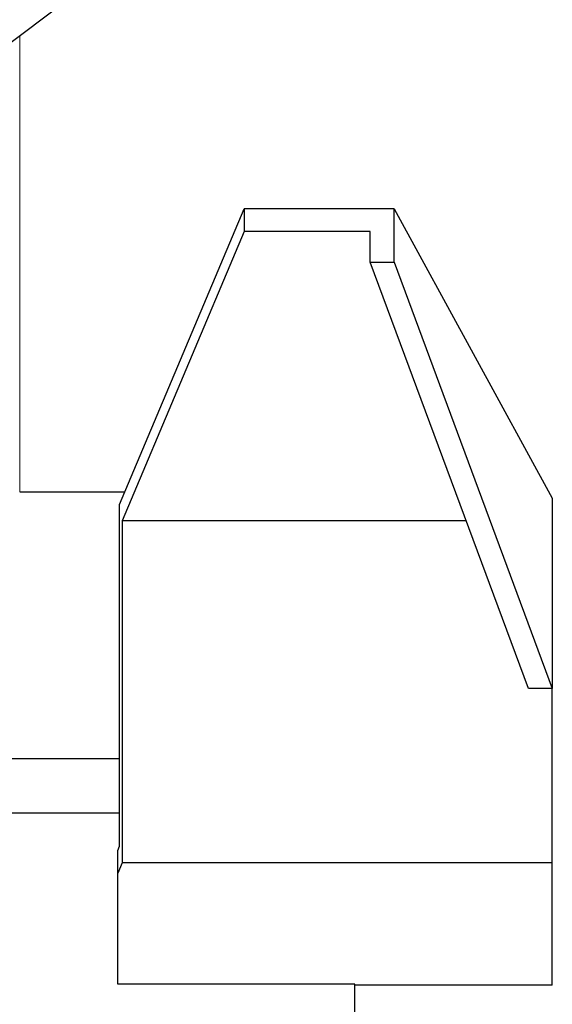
# Model space of a CAD drawing. Header units: inches. Extents: x 0 to 20790, y -12 to 14700.
# Tile 60 of 256: x 7926 to 7993, y 3783 to 3907. Entities that reach past the tile are written whole.
import ezdxf

# ---------------------------------------------------------------- set-up
doc = ezdxf.new("R2010")
doc.units = ezdxf.units.IN
doc.layers.add('1', color=7, linetype='Continuous', true_color=0xffffff)

msp = doc.modelspace()

# ---------------------------------------------------------------- linework, layer by layer
at = {"layer": '1', "color": 2, "linetype": 'Continuous', "lineweight": 25}
for p, q in [((7868.915, 3862.831), (7967.915, 3937.431)), ((7938.14, 3846.149), (7953.915, 3883.563)), ((7972.915, 3883.563), (7953.915, 3883.563)), ((7953.915, 3883.563), (7953.915, 3880.672)), ((7972.915, 3876.817), (7972.915, 3883.563)), ((7972.915, 3883.563), (7992.915, 3846.951)), ((7953.915, 3880.672), (7938.478, 3844.06)), ((7969.883, 3880.672), (7953.915, 3880.672)), ((7969.883, 3876.817), (7969.883, 3880.672)), ((7989.883, 3822.86), (7969.883, 3876.817)), ((7969.883, 3876.817), (7972.915, 3876.817)), ((7972.915, 3876.817), (7992.915, 3822.86)), ((7925.515, 3847.731), (7938.807, 3847.731)), ((7992.915, 3846.951), (7992.915, 3822.86)), ((7938.14, 3802.882), (7938.14, 3846.149)), ((7982.025, 3844.06), (7938.478, 3844.06)), ((7938.478, 3844.06), (7938.478, 3800.793)), ((7992.915, 3822.86), (7989.883, 3822.86)), ((7992.915, 3800.793), (7992.915, 3822.86)), ((7938.14, 3813.935), (7868.913, 3813.935)), ((7938.14, 3807.065), (7864.947, 3807.065)), ((7937.915, 3802.348), (7938.14, 3802.882)), ((7937.915, 3799.457), (7937.915, 3802.348)), ((7938.478, 3800.793), (7937.915, 3799.457)), ((7992.915, 3800.793), (7938.478, 3800.793)), ((7992.915, 3785.293), (7992.915, 3800.793)), ((7937.915, 3785.422), (7937.915, 3799.457)), ((7967.915, 3785.422), (7937.915, 3785.422)), ((7967.915, 3693.531), (7967.915, 3785.422)), ((7992.915, 3785.293), (7967.915, 3785.293))]:
    msp.add_line(p, q, dxfattribs=at)
at = {"layer": '1', "color": 110, "linetype": 'Continuous', "lineweight": 13}
msp.add_line((7925.515, 3847.731), (7925.515, 3905.493), dxfattribs=at)

doc.saveas('drawing.dxf')
